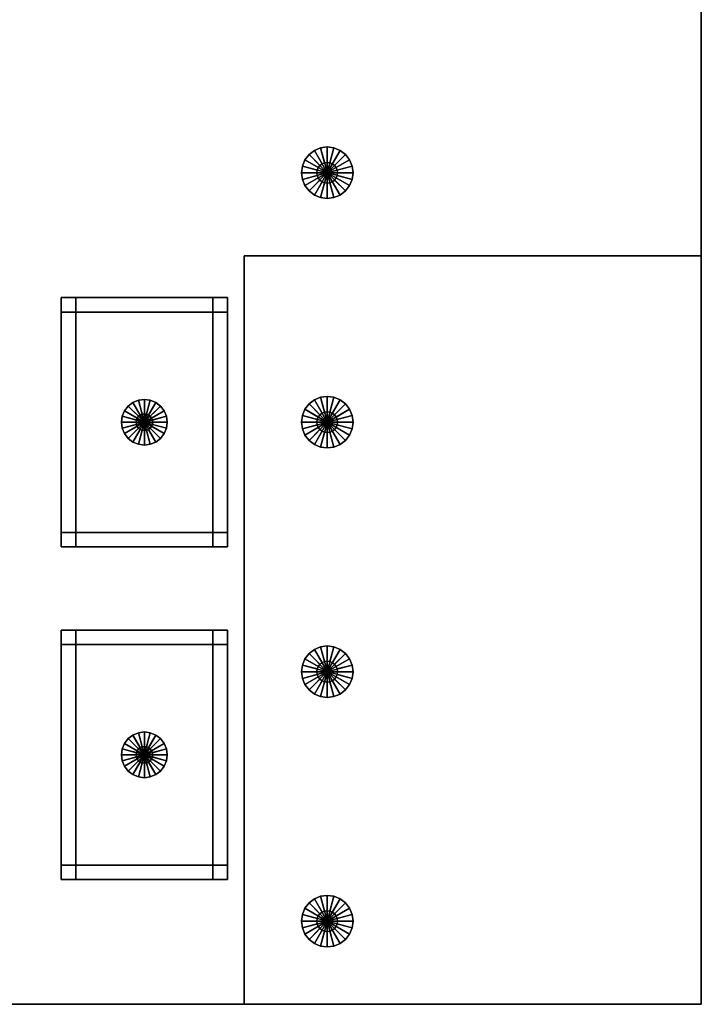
# Model space of a CAD drawing. Header units: metres. Extents: x -2 to 38, y -14 to 35.9.
# Tile 3 of 39: x 21.6 to 38, y -14 to 9.7. Entities that reach past the tile are written whole.
import ezdxf

# ---------------------------------------------------------------- set-up
doc = ezdxf.new("R2010")
doc.units = ezdxf.units.M
for name, color, linetype in [('GRAVEL', 8, 'Continuous'), ('HEDGE', 8, 'Continuous'), ('LAWN_SOIL', 8, 'Continuous')]:
    doc.layers.add(name, color=color, linetype=linetype)

msp = doc.modelspace()

# ---------------------------------------------------------------- linework, layer by layer
at = {"layer": 'GRAVEL'}
for points in [[(-2, -14), (-2, 11.5), (38, 11.5), (38, -14)], [(-2, -14), (38, -14), (38, 11.5), (-2, 11.5)]]:
    msp.add_lwpolyline(points, close=True, dxfattribs=at)
at = {"layer": 'HEDGE'}
for points in [[(28.8232, 6.1768), (28.7835, 6.125), (28.4631, 6.31), (28.5616, 6.4384)], [(28.5616, 6.4384), (28.4631, 6.31), (28.9827, 6.01), (28.9859, 6.0141)], [(28.875, 6.2165), (28.8232, 6.1768), (28.5616, 6.4384), (28.69, 6.5369)], [(28.69, 6.5369), (28.5616, 6.4384), (28.9859, 6.0141), (28.99, 6.0173)], [(28.9353, 6.2415), (28.875, 6.2165), (28.69, 6.5369), (28.8395, 6.5989)], [(28.8395, 6.5989), (28.69, 6.5369), (28.99, 6.0173), (28.9948, 6.0193)], [(29, 6.25), (28.9353, 6.2415), (28.8395, 6.5989), (29, 6.62)], [(29, 6.62), (28.8395, 6.5989), (28.9948, 6.0193), (29, 6.02)], [(29.0647, 6.2415), (29, 6.25), (29, 6.62), (29.1605, 6.5989)], [(29.1605, 6.5989), (29, 6.62), (29, 6.02), (29.0052, 6.0193)], [(29.31, 6.5369), (29.1605, 6.5989), (29.0052, 6.0193), (29.01, 6.0173)], [(29.4384, 6.4384), (29.31, 6.5369), (29.01, 6.0173), (29.0141, 6.0141)], [(29.5369, 6.31), (29.4384, 6.4384), (29.0141, 6.0141), (29.0173, 6.01)], [(29.125, 6.2165), (29.0647, 6.2415), (29.1605, 6.5989), (29.31, 6.5369)], [(29.1768, 6.1768), (29.125, 6.2165), (29.31, 6.5369), (29.4384, 6.4384)], [(29.2165, 6.125), (29.1768, 6.1768), (29.4384, 6.4384), (29.5369, 6.31)], [(28.7585, 6.0647), (28.75, 6), (28.38, 6), (28.4011, 6.1605)], [(28.4011, 6.1605), (28.38, 6), (28.98, 6), (28.9807, 6.0052)], [(28.7835, 6.125), (28.7585, 6.0647), (28.4011, 6.1605), (28.4631, 6.31)], [(28.4631, 6.31), (28.4011, 6.1605), (28.9807, 6.0052), (28.9827, 6.01)], [(29.2415, 5.9353), (29.2165, 5.875), (29.1768, 5.8232), (29.125, 5.7835), (29.0647, 5.7585), (29, 5.75), (28.9353, 5.7585), (28.875, 5.7835), (28.8232, 5.8232), (28.7835, 5.875), (28.7585, 5.9353), (28.75, 6), (28.7585, 6.0647), (28.7835, 6.125), (28.8232, 6.1768), (28.875, 6.2165), (28.9353, 6.2415), (29, 6.25), (29.0647, 6.2415), (29.125, 6.2165), (29.1768, 6.1768), (29.2165, 6.125), (29.2415, 6.0647), (29.25, 6)], [(29.5989, 6.1605), (29.5369, 6.31), (29.0173, 6.01), (29.0193, 6.0052)], [(29.62, 6), (29.5989, 6.1605), (29.0193, 6.0052), (29.02, 6)], [(29.2415, 6.0647), (29.2165, 6.125), (29.5369, 6.31), (29.5989, 6.1605)], [(29.25, 6), (29.2415, 6.0647), (29.5989, 6.1605), (29.62, 6)], [(28.75, 6), (28.7585, 5.9353), (28.4011, 5.8395), (28.38, 6)], [(28.38, 6), (28.4011, 5.8395), (28.9807, 5.9948), (28.98, 6)], [(28.4011, 5.8395), (28.4631, 5.69), (28.9827, 5.99), (28.9807, 5.9948)], [(28.7585, 5.9353), (28.7835, 5.875), (28.4631, 5.69), (28.4011, 5.8395)], [(28.4631, 5.69), (28.5616, 5.5616), (28.9859, 5.9859), (28.9827, 5.99)], [(28.5616, 5.5616), (28.69, 5.4631), (28.99, 5.9827), (28.9859, 5.9859)], [(28.69, 5.4631), (28.8395, 5.4011), (28.9948, 5.9807), (28.99, 5.9827)], [(28.8395, 5.4011), (29, 5.38), (29, 5.98), (28.9948, 5.9807)], [(29.02, 6), (29.0193, 6.0052), (29.0173, 6.01), (29.0141, 6.0141), (29.01, 6.0173), (29.0052, 6.0193), (29, 6.02), (28.9948, 6.0193), (28.99, 6.0173), (28.9859, 6.0141), (28.9827, 6.01), (28.9807, 6.0052), (28.98, 6), (28.9807, 5.9948), (28.9827, 5.99), (28.9859, 5.9859), (28.99, 5.9827), (28.9948, 5.9807), (29, 5.98), (29.0052, 5.9807), (29.01, 5.9827), (29.0141, 5.9859), (29.0173, 5.99), (29.0193, 5.9948)], [(29, 5.38), (29.1605, 5.4011), (29.0052, 5.9807), (29, 5.98)], [(29.1605, 5.4011), (29.31, 5.4631), (29.01, 5.9827), (29.0052, 5.9807)], [(29.31, 5.4631), (29.4384, 5.5616), (29.0141, 5.9859), (29.01, 5.9827)], [(29.4384, 5.5616), (29.5369, 5.69), (29.0173, 5.99), (29.0141, 5.9859)], [(29.5369, 5.69), (29.5989, 5.8395), (29.0193, 5.9948), (29.0173, 5.99)], [(29.5989, 5.8395), (29.62, 6), (29.02, 6), (29.0193, 5.9948)], [(29.2165, 5.875), (29.2415, 5.9353), (29.5989, 5.8395), (29.5369, 5.69)], [(29.2415, 5.9353), (29.25, 6), (29.62, 6), (29.5989, 5.8395)], [(28.7835, 5.875), (28.8232, 5.8232), (28.5616, 5.5616), (28.4631, 5.69)], [(28.8232, 5.8232), (28.875, 5.7835), (28.69, 5.4631), (28.5616, 5.5616)], [(28.875, 5.7835), (28.9353, 5.7585), (28.8395, 5.4011), (28.69, 5.4631)], [(28.9353, 5.7585), (29, 5.75), (29, 5.38), (28.8395, 5.4011)], [(29, 5.75), (29.0647, 5.7585), (29.1605, 5.4011), (29, 5.38)], [(29.0647, 5.7585), (29.125, 5.7835), (29.31, 5.4631), (29.1605, 5.4011)], [(29.125, 5.7835), (29.1768, 5.8232), (29.4384, 5.5616), (29.31, 5.4631)], [(29.1768, 5.8232), (29.2165, 5.875), (29.5369, 5.69), (29.4384, 5.5616)], [(22.6, 2.65), (22.6, 3), (26.6, 3), (26.6, 2.65)], [(22.6, -3), (22.6, 3), (22.95, 3), (22.95, -3)], [(22.6, 2.65), (26.6, 2.65), (26.6, 3), (22.6, 3)], [(22.6, -3), (22.95, -3), (22.95, 3), (22.6, 3)], [(26.25, -3), (26.25, 3), (26.6, 3), (26.6, -3)], [(26.25, -3), (26.6, -3), (26.6, 3), (26.25, 3)], [(24.5, 0.1732), (24.4586, 0.1414), (24.2111, 0.3889), (24.325, 0.4763)], [(24.325, 0.4763), (24.2111, 0.3889), (24.5859, 0.0141), (24.59, 0.0173)], [(24.5482, 0.1932), (24.5, 0.1732), (24.325, 0.4763), (24.4577, 0.5313)], [(24.4577, 0.5313), (24.325, 0.4763), (24.59, 0.0173), (24.5948, 0.0193)], [(24.6, 0.2), (24.5482, 0.1932), (24.4577, 0.5313), (24.6, 0.55)], [(24.6, 0.55), (24.4577, 0.5313), (24.5948, 0.0193), (24.6, 0.02)], [(24.6518, 0.1932), (24.6, 0.2), (24.6, 0.55), (24.7423, 0.5313)], [(24.7423, 0.5313), (24.6, 0.55), (24.6, 0.02), (24.6052, 0.0193)], [(24.875, 0.4763), (24.7423, 0.5313), (24.6052, 0.0193), (24.61, 0.0173)], [(24.9889, 0.3889), (24.875, 0.4763), (24.61, 0.0173), (24.6141, 0.0141)], [(24.7, 0.1732), (24.6518, 0.1932), (24.7423, 0.5313), (24.875, 0.4763)], [(24.7414, 0.1414), (24.7, 0.1732), (24.875, 0.4763), (24.9889, 0.3889)], [(28.875, 0.2165), (28.8232, 0.1768), (28.5616, 0.4384), (28.69, 0.5369)], [(28.69, 0.5369), (28.5616, 0.4384), (28.9859, 0.0141), (28.99, 0.0173)], [(28.9353, 0.2415), (28.875, 0.2165), (28.69, 0.5369), (28.8395, 0.5989)], [(28.8395, 0.5989), (28.69, 0.5369), (28.99, 0.0173), (28.9948, 0.0193)], [(29, 0.25), (28.9353, 0.2415), (28.8395, 0.5989), (29, 0.62)], [(29, 0.62), (28.8395, 0.5989), (28.9948, 0.0193), (29, 0.02)], [(29.0647, 0.2415), (29, 0.25), (29, 0.62), (29.1605, 0.5989)], [(29.1605, 0.5989), (29, 0.62), (29, 0.02), (29.0052, 0.0193)], [(29.31, 0.5369), (29.1605, 0.5989), (29.0052, 0.0193), (29.01, 0.0173)], [(29.4384, 0.4384), (29.31, 0.5369), (29.01, 0.0173), (29.0141, 0.0141)], [(29.125, 0.2165), (29.0647, 0.2415), (29.1605, 0.5989), (29.31, 0.5369)], [(29.1768, 0.1768), (29.125, 0.2165), (29.31, 0.5369), (29.4384, 0.4384)], [(24.4268, 0.1), (24.4068, 0.0518), (24.0687, 0.1424), (24.1237, 0.275)], [(24.1237, 0.275), (24.0687, 0.1424), (24.5807, 0.0052), (24.5827, 0.01)], [(24.4586, 0.1414), (24.4268, 0.1), (24.1237, 0.275), (24.2111, 0.3889)], [(24.2111, 0.3889), (24.1237, 0.275), (24.5827, 0.01), (24.5859, 0.0141)], [(25.0763, 0.275), (24.9889, 0.3889), (24.6141, 0.0141), (24.6173, 0.01)], [(25.1313, 0.1424), (25.0763, 0.275), (24.6173, 0.01), (24.6193, 0.0052)], [(24.7732, 0.1), (24.7414, 0.1414), (24.9889, 0.3889), (25.0763, 0.275)], [(24.7932, 0.0518), (24.7732, 0.1), (25.0763, 0.275), (25.1313, 0.1424)], [(28.7835, 0.125), (28.7585, 0.0647), (28.4011, 0.1605), (28.4631, 0.31)], [(28.4631, 0.31), (28.4011, 0.1605), (28.9807, 0.0052), (28.9827, 0.01)], [(28.8232, 0.1768), (28.7835, 0.125), (28.4631, 0.31), (28.5616, 0.4384)], [(28.5616, 0.4384), (28.4631, 0.31), (28.9827, 0.01), (28.9859, 0.0141)], [(29.2415, -0.0647), (29.2165, -0.125), (29.1768, -0.1768), (29.125, -0.2165), (29.0647, -0.2415), (29, -0.25), (28.9353, -0.2415), (28.875, -0.2165), (28.8232, -0.1768), (28.7835, -0.125), (28.7585, -0.0647), (28.75, 0), (28.7585, 0.0647), (28.7835, 0.125), (28.8232, 0.1768), (28.875, 0.2165), (28.9353, 0.2415), (29, 0.25), (29.0647, 0.2415), (29.125, 0.2165), (29.1768, 0.1768), (29.2165, 0.125), (29.2415, 0.0647), (29.25, 0)], [(29.5369, 0.31), (29.4384, 0.4384), (29.0141, 0.0141), (29.0173, 0.01)], [(29.5989, 0.1605), (29.5369, 0.31), (29.0173, 0.01), (29.0193, 0.0052)], [(29.2165, 0.125), (29.1768, 0.1768), (29.4384, 0.4384), (29.5369, 0.31)], [(29.2415, 0.0647), (29.2165, 0.125), (29.5369, 0.31), (29.5989, 0.1605)], [(24.4068, 0.0518), (24.4, 0), (24.05, 0), (24.0687, 0.1424)], [(24.0687, 0.1424), (24.05, 0), (24.58, 0), (24.5807, 0.0052)], [(24.4, 0), (24.4068, -0.0518), (24.0687, -0.1424), (24.05, 0)], [(24.05, 0), (24.0687, -0.1424), (24.5807, -0.0052), (24.58, 0)], [(24.7932, -0.0518), (24.7732, -0.1), (24.7414, -0.1414), (24.7, -0.1732), (24.6518, -0.1932), (24.6, -0.2), (24.5482, -0.1932), (24.5, -0.1732), (24.4586, -0.1414), (24.4268, -0.1), (24.4068, -0.0518), (24.4, 0), (24.4068, 0.0518), (24.4268, 0.1), (24.4586, 0.1414), (24.5, 0.1732), (24.5482, 0.1932), (24.6, 0.2), (24.6518, 0.1932), (24.7, 0.1732), (24.7414, 0.1414), (24.7732, 0.1), (24.7932, 0.0518), (24.8, 0)], [(24.62, 0), (24.6193, 0.0052), (24.6173, 0.01), (24.6141, 0.0141), (24.61, 0.0173), (24.6052, 0.0193), (24.6, 0.02), (24.5948, 0.0193), (24.59, 0.0173), (24.5859, 0.0141), (24.5827, 0.01), (24.5807, 0.0052), (24.58, 0), (24.5807, -0.0052), (24.5827, -0.01), (24.5859, -0.0141), (24.59, -0.0173), (24.5948, -0.0193), (24.6, -0.02), (24.6052, -0.0193), (24.61, -0.0173), (24.6141, -0.0141), (24.6173, -0.01), (24.6193, -0.0052)], [(25.15, 0), (25.1313, 0.1424), (24.6193, 0.0052), (24.62, 0)], [(25.1313, -0.1424), (25.15, 0), (24.62, 0), (24.6193, -0.0052)], [(24.8, 0), (24.7932, 0.0518), (25.1313, 0.1424), (25.15, 0)], [(24.7932, -0.0518), (24.8, 0), (25.15, 0), (25.1313, -0.1424)], [(28.7585, 0.0647), (28.75, 0), (28.38, 0), (28.4011, 0.1605)], [(28.4011, 0.1605), (28.38, 0), (28.98, 0), (28.9807, 0.0052)], [(28.75, 0), (28.7585, -0.0647), (28.4011, -0.1605), (28.38, 0)], [(28.38, 0), (28.4011, -0.1605), (28.9807, -0.0052), (28.98, 0)], [(29.02, 0), (29.0193, 0.0052), (29.0173, 0.01), (29.0141, 0.0141), (29.01, 0.0173), (29.0052, 0.0193), (29, 0.02), (28.9948, 0.0193), (28.99, 0.0173), (28.9859, 0.0141), (28.9827, 0.01), (28.9807, 0.0052), (28.98, 0), (28.9807, -0.0052), (28.9827, -0.01), (28.9859, -0.0141), (28.99, -0.0173), (28.9948, -0.0193), (29, -0.02), (29.0052, -0.0193), (29.01, -0.0173), (29.0141, -0.0141), (29.0173, -0.01), (29.0193, -0.0052)], [(29.62, 0), (29.5989, 0.1605), (29.0193, 0.0052), (29.02, 0)], [(29.5989, -0.1605), (29.62, 0), (29.02, 0), (29.0193, -0.0052)], [(29.25, 0), (29.2415, 0.0647), (29.5989, 0.1605), (29.62, 0)], [(29.2415, -0.0647), (29.25, 0), (29.62, 0), (29.5989, -0.1605)], [(24.0687, -0.1424), (24.1237, -0.275), (24.5827, -0.01), (24.5807, -0.0052)], [(24.4068, -0.0518), (24.4268, -0.1), (24.1237, -0.275), (24.0687, -0.1424)], [(24.1237, -0.275), (24.2111, -0.3889), (24.5859, -0.0141), (24.5827, -0.01)], [(24.4268, -0.1), (24.4586, -0.1414), (24.2111, -0.3889), (24.1237, -0.275)], [(24.2111, -0.3889), (24.325, -0.4763), (24.59, -0.0173), (24.5859, -0.0141)], [(24.4586, -0.1414), (24.5, -0.1732), (24.325, -0.4763), (24.2111, -0.3889)], [(24.325, -0.4763), (24.4577, -0.5313), (24.5948, -0.0193), (24.59, -0.0173)], [(24.5, -0.1732), (24.5482, -0.1932), (24.4577, -0.5313), (24.325, -0.4763)], [(24.4577, -0.5313), (24.6, -0.55), (24.6, -0.02), (24.5948, -0.0193)], [(24.5482, -0.1932), (24.6, -0.2), (24.6, -0.55), (24.4577, -0.5313)], [(24.6, -0.55), (24.7423, -0.5313), (24.6052, -0.0193), (24.6, -0.02)], [(24.6, -0.2), (24.6518, -0.1932), (24.7423, -0.5313), (24.6, -0.55)], [(24.7423, -0.5313), (24.875, -0.4763), (24.61, -0.0173), (24.6052, -0.0193)], [(24.875, -0.4763), (24.9889, -0.3889), (24.6141, -0.0141), (24.61, -0.0173)], [(24.9889, -0.3889), (25.0763, -0.275), (24.6173, -0.01), (24.6141, -0.0141)], [(25.0763, -0.275), (25.1313, -0.1424), (24.6193, -0.0052), (24.6173, -0.01)], [(24.6518, -0.1932), (24.7, -0.1732), (24.875, -0.4763), (24.7423, -0.5313)], [(24.7, -0.1732), (24.7414, -0.1414), (24.9889, -0.3889), (24.875, -0.4763)], [(24.7414, -0.1414), (24.7732, -0.1), (25.0763, -0.275), (24.9889, -0.3889)], [(24.7732, -0.1), (24.7932, -0.0518), (25.1313, -0.1424), (25.0763, -0.275)], [(28.4011, -0.1605), (28.4631, -0.31), (28.9827, -0.01), (28.9807, -0.0052)], [(28.7585, -0.0647), (28.7835, -0.125), (28.4631, -0.31), (28.4011, -0.1605)], [(28.4631, -0.31), (28.5616, -0.4384), (28.9859, -0.0141), (28.9827, -0.01)], [(28.7835, -0.125), (28.8232, -0.1768), (28.5616, -0.4384), (28.4631, -0.31)], [(28.5616, -0.4384), (28.69, -0.5369), (28.99, -0.0173), (28.9859, -0.0141)], [(28.8232, -0.1768), (28.875, -0.2165), (28.69, -0.5369), (28.5616, -0.4384)], [(28.69, -0.5369), (28.8395, -0.5989), (28.9948, -0.0193), (28.99, -0.0173)], [(28.875, -0.2165), (28.9353, -0.2415), (28.8395, -0.5989), (28.69, -0.5369)], [(28.8395, -0.5989), (29, -0.62), (29, -0.02), (28.9948, -0.0193)], [(29, -0.62), (29.1605, -0.5989), (29.0052, -0.0193), (29, -0.02)], [(29.1605, -0.5989), (29.31, -0.5369), (29.01, -0.0173), (29.0052, -0.0193)], [(29.31, -0.5369), (29.4384, -0.4384), (29.0141, -0.0141), (29.01, -0.0173)], [(29.4384, -0.4384), (29.5369, -0.31), (29.0173, -0.01), (29.0141, -0.0141)], [(29.5369, -0.31), (29.5989, -0.1605), (29.0193, -0.0052), (29.0173, -0.01)], [(29.0647, -0.2415), (29.125, -0.2165), (29.31, -0.5369), (29.1605, -0.5989)], [(29.125, -0.2165), (29.1768, -0.1768), (29.4384, -0.4384), (29.31, -0.5369)], [(29.1768, -0.1768), (29.2165, -0.125), (29.5369, -0.31), (29.4384, -0.4384)], [(29.2165, -0.125), (29.2415, -0.0647), (29.5989, -0.1605), (29.5369, -0.31)], [(28.9353, -0.2415), (29, -0.25), (29, -0.62), (28.8395, -0.5989)], [(29, -0.25), (29.0647, -0.2415), (29.1605, -0.5989), (29, -0.62)], [(22.6, -3), (22.6, -2.65), (26.6, -2.65), (26.6, -3)], [(22.6, -3), (26.6, -3), (26.6, -2.65), (22.6, -2.65)], [(22.6, -5.35), (22.6, -5), (26.6, -5), (26.6, -5.35)], [(22.6, -11), (22.6, -5), (22.95, -5), (22.95, -11)], [(22.6, -5.35), (26.6, -5.35), (26.6, -5), (22.6, -5)], [(22.6, -11), (22.95, -11), (22.95, -5), (22.6, -5)], [(26.25, -11), (26.25, -5), (26.6, -5), (26.6, -11)], [(26.25, -11), (26.6, -11), (26.6, -5), (26.25, -5)], [(28.9353, -5.7585), (28.875, -5.7835), (28.69, -5.4631), (28.8395, -5.4011)], [(28.8395, -5.4011), (28.69, -5.4631), (28.99, -5.9827), (28.9948, -5.9807)], [(29, -5.75), (28.9353, -5.7585), (28.8395, -5.4011), (29, -5.38)], [(29, -5.38), (28.8395, -5.4011), (28.9948, -5.9807), (29, -5.98)], [(29.0647, -5.7585), (29, -5.75), (29, -5.38), (29.1605, -5.4011)], [(29.1605, -5.4011), (29, -5.38), (29, -5.98), (29.0052, -5.9807)], [(29.31, -5.4631), (29.1605, -5.4011), (29.0052, -5.9807), (29.01, -5.9827)], [(29.125, -5.7835), (29.0647, -5.7585), (29.1605, -5.4011), (29.31, -5.4631)], [(28.8232, -5.8232), (28.7835, -5.875), (28.4631, -5.69), (28.5616, -5.5616)], [(28.5616, -5.5616), (28.4631, -5.69), (28.9827, -5.99), (28.9859, -5.9859)], [(28.875, -5.7835), (28.8232, -5.8232), (28.5616, -5.5616), (28.69, -5.4631)], [(28.69, -5.4631), (28.5616, -5.5616), (28.9859, -5.9859), (28.99, -5.9827)], [(29.4384, -5.5616), (29.31, -5.4631), (29.01, -5.9827), (29.0141, -5.9859)], [(29.5369, -5.69), (29.4384, -5.5616), (29.0141, -5.9859), (29.0173, -5.99)], [(29.1768, -5.8232), (29.125, -5.7835), (29.31, -5.4631), (29.4384, -5.5616)], [(29.2165, -5.875), (29.1768, -5.8232), (29.4384, -5.5616), (29.5369, -5.69)], [(28.7585, -5.9353), (28.75, -6), (28.38, -6), (28.4011, -5.8395)], [(28.4011, -5.8395), (28.38, -6), (28.98, -6), (28.9807, -5.9948)], [(28.7835, -5.875), (28.7585, -5.9353), (28.4011, -5.8395), (28.4631, -5.69)], [(28.4631, -5.69), (28.4011, -5.8395), (28.9807, -5.9948), (28.9827, -5.99)], [(29.2415, -6.0647), (29.2165, -6.125), (29.1768, -6.1768), (29.125, -6.2165), (29.0647, -6.2415), (29, -6.25), (28.9353, -6.2415), (28.875, -6.2165), (28.8232, -6.1768), (28.7835, -6.125), (28.7585, -6.0647), (28.75, -6), (28.7585, -5.9353), (28.7835, -5.875), (28.8232, -5.8232), (28.875, -5.7835), (28.9353, -5.7585), (29, -5.75), (29.0647, -5.7585), (29.125, -5.7835), (29.1768, -5.8232), (29.2165, -5.875), (29.2415, -5.9353), (29.25, -6)], [(29.5989, -5.8395), (29.5369, -5.69), (29.0173, -5.99), (29.0193, -5.9948)], [(29.62, -6), (29.5989, -5.8395), (29.0193, -5.9948), (29.02, -6)], [(29.2415, -5.9353), (29.2165, -5.875), (29.5369, -5.69), (29.5989, -5.8395)], [(29.25, -6), (29.2415, -5.9353), (29.5989, -5.8395), (29.62, -6)], [(28.75, -6), (28.7585, -6.0647), (28.4011, -6.1605), (28.38, -6)], [(28.38, -6), (28.4011, -6.1605), (28.9807, -6.0052), (28.98, -6)], [(28.4011, -6.1605), (28.4631, -6.31), (28.9827, -6.01), (28.9807, -6.0052)], [(28.7585, -6.0647), (28.7835, -6.125), (28.4631, -6.31), (28.4011, -6.1605)], [(28.4631, -6.31), (28.5616, -6.4384), (28.9859, -6.0141), (28.9827, -6.01)], [(28.7835, -6.125), (28.8232, -6.1768), (28.5616, -6.4384), (28.4631, -6.31)], [(28.5616, -6.4384), (28.69, -6.5369), (28.99, -6.0173), (28.9859, -6.0141)], [(28.69, -6.5369), (28.8395, -6.5989), (28.9948, -6.0193), (28.99, -6.0173)], [(28.8395, -6.5989), (29, -6.62), (29, -6.02), (28.9948, -6.0193)], [(29.02, -6), (29.0193, -5.9948), (29.0173, -5.99), (29.0141, -5.9859), (29.01, -5.9827), (29.0052, -5.9807), (29, -5.98), (28.9948, -5.9807), (28.99, -5.9827), (28.9859, -5.9859), (28.9827, -5.99), (28.9807, -5.9948), (28.98, -6), (28.9807, -6.0052), (28.9827, -6.01), (28.9859, -6.0141), (28.99, -6.0173), (28.9948, -6.0193), (29, -6.02), (29.0052, -6.0193), (29.01, -6.0173), (29.0141, -6.0141), (29.0173, -6.01), (29.0193, -6.0052)], [(29, -6.62), (29.1605, -6.5989), (29.0052, -6.0193), (29, -6.02)], [(29.1605, -6.5989), (29.31, -6.5369), (29.01, -6.0173), (29.0052, -6.0193)], [(29.31, -6.5369), (29.4384, -6.4384), (29.0141, -6.0141), (29.01, -6.0173)], [(29.4384, -6.4384), (29.5369, -6.31), (29.0173, -6.01), (29.0141, -6.0141)], [(29.5369, -6.31), (29.5989, -6.1605), (29.0193, -6.0052), (29.0173, -6.01)], [(29.5989, -6.1605), (29.62, -6), (29.02, -6), (29.0193, -6.0052)], [(29.1768, -6.1768), (29.2165, -6.125), (29.5369, -6.31), (29.4384, -6.4384)], [(29.2165, -6.125), (29.2415, -6.0647), (29.5989, -6.1605), (29.5369, -6.31)], [(29.2415, -6.0647), (29.25, -6), (29.62, -6), (29.5989, -6.1605)], [(28.8232, -6.1768), (28.875, -6.2165), (28.69, -6.5369), (28.5616, -6.4384)], [(28.875, -6.2165), (28.9353, -6.2415), (28.8395, -6.5989), (28.69, -6.5369)], [(28.9353, -6.2415), (29, -6.25), (29, -6.62), (28.8395, -6.5989)], [(29, -6.25), (29.0647, -6.2415), (29.1605, -6.5989), (29, -6.62)], [(29.0647, -6.2415), (29.125, -6.2165), (29.31, -6.5369), (29.1605, -6.5989)], [(29.125, -6.2165), (29.1768, -6.1768), (29.4384, -6.4384), (29.31, -6.5369)], [(24.5, -7.8268), (24.4586, -7.8586), (24.2111, -7.6111), (24.325, -7.5237)], [(24.325, -7.5237), (24.2111, -7.6111), (24.5859, -7.9859), (24.59, -7.9827)], [(24.5482, -7.8068), (24.5, -7.8268), (24.325, -7.5237), (24.4577, -7.4687)], [(24.4577, -7.4687), (24.325, -7.5237), (24.59, -7.9827), (24.5948, -7.9807)], [(24.6, -7.8), (24.5482, -7.8068), (24.4577, -7.4687), (24.6, -7.45)], [(24.6, -7.45), (24.4577, -7.4687), (24.5948, -7.9807), (24.6, -7.98)], [(24.6518, -7.8068), (24.6, -7.8), (24.6, -7.45), (24.7423, -7.4687)], [(24.7423, -7.4687), (24.6, -7.45), (24.6, -7.98), (24.6052, -7.9807)], [(24.875, -7.5237), (24.7423, -7.4687), (24.6052, -7.9807), (24.61, -7.9827)], [(24.9889, -7.6111), (24.875, -7.5237), (24.61, -7.9827), (24.6141, -7.9859)], [(24.7, -7.8268), (24.6518, -7.8068), (24.7423, -7.4687), (24.875, -7.5237)], [(24.7414, -7.8586), (24.7, -7.8268), (24.875, -7.5237), (24.9889, -7.6111)], [(24.4268, -7.9), (24.4068, -7.9482), (24.0687, -7.8576), (24.1237, -7.725)], [(24.1237, -7.725), (24.0687, -7.8576), (24.5807, -7.9948), (24.5827, -7.99)], [(24.4586, -7.8586), (24.4268, -7.9), (24.1237, -7.725), (24.2111, -7.6111)], [(24.2111, -7.6111), (24.1237, -7.725), (24.5827, -7.99), (24.5859, -7.9859)], [(24.7932, -8.0518), (24.7732, -8.1), (24.7414, -8.1414), (24.7, -8.1732), (24.6518, -8.1932), (24.6, -8.2), (24.5482, -8.1932), (24.5, -8.1732), (24.4586, -8.1414), (24.4268, -8.1), (24.4068, -8.0518), (24.4, -8), (24.4068, -7.9482), (24.4268, -7.9), (24.4586, -7.8586), (24.5, -7.8268), (24.5482, -7.8068), (24.6, -7.8), (24.6518, -7.8068), (24.7, -7.8268), (24.7414, -7.8586), (24.7732, -7.9), (24.7932, -7.9482), (24.8, -8)], [(25.0763, -7.725), (24.9889, -7.6111), (24.6141, -7.9859), (24.6173, -7.99)], [(25.1313, -7.8576), (25.0763, -7.725), (24.6173, -7.99), (24.6193, -7.9948)], [(24.7732, -7.9), (24.7414, -7.8586), (24.9889, -7.6111), (25.0763, -7.725)], [(24.7932, -7.9482), (24.7732, -7.9), (25.0763, -7.725), (25.1313, -7.8576)], [(24.4068, -7.9482), (24.4, -8), (24.05, -8), (24.0687, -7.8576)], [(24.0687, -7.8576), (24.05, -8), (24.58, -8), (24.5807, -7.9948)], [(24.4, -8), (24.4068, -8.0518), (24.0687, -8.1424), (24.05, -8)], [(24.05, -8), (24.0687, -8.1424), (24.5807, -8.0052), (24.58, -8)], [(24.0687, -8.1424), (24.1237, -8.275), (24.5827, -8.01), (24.5807, -8.0052)], [(24.1237, -8.275), (24.2111, -8.3889), (24.5859, -8.0141), (24.5827, -8.01)], [(24.2111, -8.3889), (24.325, -8.4763), (24.59, -8.0173), (24.5859, -8.0141)], [(24.325, -8.4763), (24.4577, -8.5313), (24.5948, -8.0193), (24.59, -8.0173)], [(24.4577, -8.5313), (24.6, -8.55), (24.6, -8.02), (24.5948, -8.0193)], [(24.62, -8), (24.6193, -7.9948), (24.6173, -7.99), (24.6141, -7.9859), (24.61, -7.9827), (24.6052, -7.9807), (24.6, -7.98), (24.5948, -7.9807), (24.59, -7.9827), (24.5859, -7.9859), (24.5827, -7.99), (24.5807, -7.9948), (24.58, -8), (24.5807, -8.0052), (24.5827, -8.01), (24.5859, -8.0141), (24.59, -8.0173), (24.5948, -8.0193), (24.6, -8.02), (24.6052, -8.0193), (24.61, -8.0173), (24.6141, -8.0141), (24.6173, -8.01), (24.6193, -8.0052)], [(24.6, -8.55), (24.7423, -8.5313), (24.6052, -8.0193), (24.6, -8.02)], [(24.7423, -8.5313), (24.875, -8.4763), (24.61, -8.0173), (24.6052, -8.0193)], [(24.875, -8.4763), (24.9889, -8.3889), (24.6141, -8.0141), (24.61, -8.0173)], [(24.9889, -8.3889), (25.0763, -8.275), (24.6173, -8.01), (24.6141, -8.0141)], [(25.0763, -8.275), (25.1313, -8.1424), (24.6193, -8.0052), (24.6173, -8.01)], [(25.15, -8), (25.1313, -7.8576), (24.6193, -7.9948), (24.62, -8)], [(25.1313, -8.1424), (25.15, -8), (24.62, -8), (24.6193, -8.0052)], [(24.8, -8), (24.7932, -7.9482), (25.1313, -7.8576), (25.15, -8)], [(24.7932, -8.0518), (24.8, -8), (25.15, -8), (25.1313, -8.1424)], [(24.4068, -8.0518), (24.4268, -8.1), (24.1237, -8.275), (24.0687, -8.1424)], [(24.4268, -8.1), (24.4586, -8.1414), (24.2111, -8.3889), (24.1237, -8.275)], [(24.4586, -8.1414), (24.5, -8.1732), (24.325, -8.4763), (24.2111, -8.3889)], [(24.5, -8.1732), (24.5482, -8.1932), (24.4577, -8.5313), (24.325, -8.4763)], [(24.5482, -8.1932), (24.6, -8.2), (24.6, -8.55), (24.4577, -8.5313)], [(24.6, -8.2), (24.6518, -8.1932), (24.7423, -8.5313), (24.6, -8.55)], [(24.6518, -8.1932), (24.7, -8.1732), (24.875, -8.4763), (24.7423, -8.5313)], [(24.7, -8.1732), (24.7414, -8.1414), (24.9889, -8.3889), (24.875, -8.4763)], [(24.7414, -8.1414), (24.7732, -8.1), (25.0763, -8.275), (24.9889, -8.3889)], [(24.7732, -8.1), (24.7932, -8.0518), (25.1313, -8.1424), (25.0763, -8.275)], [(22.6, -11), (22.6, -10.65), (26.6, -10.65), (26.6, -11)], [(22.6, -11), (26.6, -11), (26.6, -10.65), (22.6, -10.65)], [(28.8232, -11.8232), (28.7835, -11.875), (28.4631, -11.69), (28.5616, -11.5616)], [(28.5616, -11.5616), (28.4631, -11.69), (28.9827, -11.99), (28.9859, -11.9859)], [(28.875, -11.7835), (28.8232, -11.8232), (28.5616, -11.5616), (28.69, -11.4631)], [(28.69, -11.4631), (28.5616, -11.5616), (28.9859, -11.9859), (28.99, -11.9827)], [(28.9353, -11.7585), (28.875, -11.7835), (28.69, -11.4631), (28.8395, -11.4011)], [(28.8395, -11.4011), (28.69, -11.4631), (28.99, -11.9827), (28.9948, -11.9807)], [(29, -11.75), (28.9353, -11.7585), (28.8395, -11.4011), (29, -11.38)], [(29, -11.38), (28.8395, -11.4011), (28.9948, -11.9807), (29, -11.98)], [(29.0647, -11.7585), (29, -11.75), (29, -11.38), (29.1605, -11.4011)], [(29.1605, -11.4011), (29, -11.38), (29, -11.98), (29.0052, -11.9807)], [(29.31, -11.4631), (29.1605, -11.4011), (29.0052, -11.9807), (29.01, -11.9827)], [(29.4384, -11.5616), (29.31, -11.4631), (29.01, -11.9827), (29.0141, -11.9859)], [(29.5369, -11.69), (29.4384, -11.5616), (29.0141, -11.9859), (29.0173, -11.99)], [(29.125, -11.7835), (29.0647, -11.7585), (29.1605, -11.4011), (29.31, -11.4631)], [(29.1768, -11.8232), (29.125, -11.7835), (29.31, -11.4631), (29.4384, -11.5616)], [(29.2165, -11.875), (29.1768, -11.8232), (29.4384, -11.5616), (29.5369, -11.69)], [(28.7585, -11.9353), (28.75, -12), (28.38, -12), (28.4011, -11.8395)], [(28.4011, -11.8395), (28.38, -12), (28.98, -12), (28.9807, -11.9948)], [(28.7835, -11.875), (28.7585, -11.9353), (28.4011, -11.8395), (28.4631, -11.69)], [(28.4631, -11.69), (28.4011, -11.8395), (28.9807, -11.9948), (28.9827, -11.99)], [(29.2415, -12.0647), (29.2165, -12.125), (29.1768, -12.1768), (29.125, -12.2165), (29.0647, -12.2415), (29, -12.25), (28.9353, -12.2415), (28.875, -12.2165), (28.8232, -12.1768), (28.7835, -12.125), (28.7585, -12.0647), (28.75, -12), (28.7585, -11.9353), (28.7835, -11.875), (28.8232, -11.8232), (28.875, -11.7835), (28.9353, -11.7585), (29, -11.75), (29.0647, -11.7585), (29.125, -11.7835), (29.1768, -11.8232), (29.2165, -11.875), (29.2415, -11.9353), (29.25, -12)], [(29.5989, -11.8395), (29.5369, -11.69), (29.0173, -11.99), (29.0193, -11.9948)], [(29.62, -12), (29.5989, -11.8395), (29.0193, -11.9948), (29.02, -12)], [(29.2415, -11.9353), (29.2165, -11.875), (29.5369, -11.69), (29.5989, -11.8395)], [(29.25, -12), (29.2415, -11.9353), (29.5989, -11.8395), (29.62, -12)], [(28.75, -12), (28.7585, -12.0647), (28.4011, -12.1605), (28.38, -12)], [(28.38, -12), (28.4011, -12.1605), (28.9807, -12.0052), (28.98, -12)], [(28.4011, -12.1605), (28.4631, -12.31), (28.9827, -12.01), (28.9807, -12.0052)], [(28.7585, -12.0647), (28.7835, -12.125), (28.4631, -12.31), (28.4011, -12.1605)], [(28.4631, -12.31), (28.5616, -12.4384), (28.9859, -12.0141), (28.9827, -12.01)], [(28.5616, -12.4384), (28.69, -12.5369), (28.99, -12.0173), (28.9859, -12.0141)], [(28.69, -12.5369), (28.8395, -12.5989), (28.9948, -12.0193), (28.99, -12.0173)], [(28.8395, -12.5989), (29, -12.62), (29, -12.02), (28.9948, -12.0193)], [(29.02, -12), (29.0193, -11.9948), (29.0173, -11.99), (29.0141, -11.9859), (29.01, -11.9827), (29.0052, -11.9807), (29, -11.98), (28.9948, -11.9807), (28.99, -11.9827), (28.9859, -11.9859), (28.9827, -11.99), (28.9807, -11.9948), (28.98, -12), (28.9807, -12.0052), (28.9827, -12.01), (28.9859, -12.0141), (28.99, -12.0173), (28.9948, -12.0193), (29, -12.02), (29.0052, -12.0193), (29.01, -12.0173), (29.0141, -12.0141), (29.0173, -12.01), (29.0193, -12.0052)], [(29, -12.62), (29.1605, -12.5989), (29.0052, -12.0193), (29, -12.02)], [(29.1605, -12.5989), (29.31, -12.5369), (29.01, -12.0173), (29.0052, -12.0193)], [(29.31, -12.5369), (29.4384, -12.4384), (29.0141, -12.0141), (29.01, -12.0173)], [(29.4384, -12.4384), (29.5369, -12.31), (29.0173, -12.01), (29.0141, -12.0141)], [(29.5369, -12.31), (29.5989, -12.1605), (29.0193, -12.0052), (29.0173, -12.01)], [(29.5989, -12.1605), (29.62, -12), (29.02, -12), (29.0193, -12.0052)], [(29.2165, -12.125), (29.2415, -12.0647), (29.5989, -12.1605), (29.5369, -12.31)], [(29.2415, -12.0647), (29.25, -12), (29.62, -12), (29.5989, -12.1605)], [(28.7835, -12.125), (28.8232, -12.1768), (28.5616, -12.4384), (28.4631, -12.31)], [(28.8232, -12.1768), (28.875, -12.2165), (28.69, -12.5369), (28.5616, -12.4384)], [(28.875, -12.2165), (28.9353, -12.2415), (28.8395, -12.5989), (28.69, -12.5369)], [(28.9353, -12.2415), (29, -12.25), (29, -12.62), (28.8395, -12.5989)], [(29, -12.25), (29.0647, -12.2415), (29.1605, -12.5989), (29, -12.62)], [(29.0647, -12.2415), (29.125, -12.2165), (29.31, -12.5369), (29.1605, -12.5989)], [(29.125, -12.2165), (29.1768, -12.1768), (29.4384, -12.4384), (29.31, -12.5369)], [(29.1768, -12.1768), (29.2165, -12.125), (29.5369, -12.31), (29.4384, -12.4384)]]:
    msp.add_lwpolyline(points, close=True, dxfattribs=at)
at = {"layer": 'LAWN_SOIL'}
for points in [[(27, -14), (27, 4), (38, 4), (38, -14)], [(27, -14), (38, -14), (38, 4), (27, 4)], [(22.95, -2.65), (22.95, 2.65), (26.25, 2.65), (26.25, -2.65)], [(22.95, -2.65), (26.25, -2.65), (26.25, 2.65), (22.95, 2.65)], [(22.95, -10.65), (22.95, -5.35), (26.25, -5.35), (26.25, -10.65)], [(22.95, -10.65), (26.25, -10.65), (26.25, -5.35), (22.95, -5.35)]]:
    msp.add_lwpolyline(points, close=True, dxfattribs=at)

doc.saveas('drawing.dxf')
